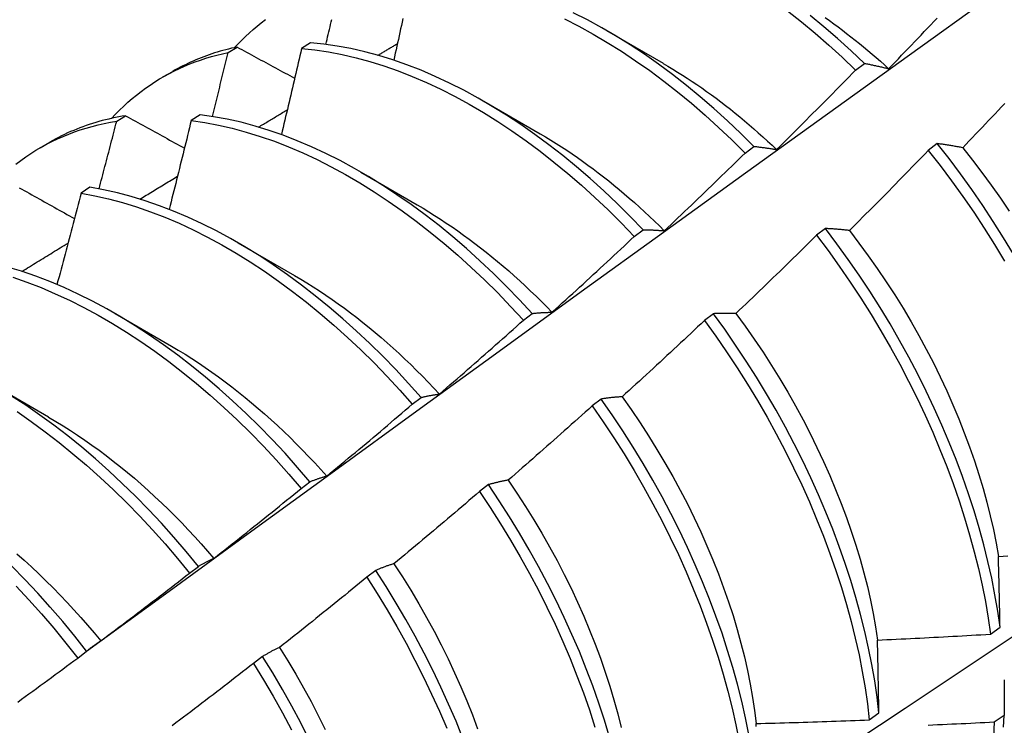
# Model space of a CAD drawing. Header units: inches. Extents: x 24 to 669, y 73 to 310.
# Tile 136 of 146: x 631.36 to 631.639, y 251.106 to 251.306. Entities that reach past the tile are written whole.
import ezdxf

# ---------------------------------------------------------------- set-up
doc = ezdxf.new("R2010")
doc.units = ezdxf.units.IN
doc.header["$MEASUREMENT"] = 0
doc.layers.add('Visible Edges(ANSI)', color=7, linetype='Continuous', lineweight=25)

msp = doc.modelspace()

# ---------------------------------------------------------------- linework, layer by layer
at = {"layer": 'Visible Edges(ANSI)'}
for p, q in [((631.52642, 251.30248), (631.54238, 251.29325)), ((631.44251, 251.29902), (631.44001, 251.29739)), ((631.41923, 251.29626), (631.42176, 251.29781)), ((631.5969, 251.29131), (631.5994, 251.29319)), ((631.40078, 251.28933), (631.40357, 251.29093)), ((631.49162, 251.28245), (631.50759, 251.27321)), ((631.38767, 251.2768), (631.3902, 251.27836)), ((631.41127, 251.27863), (631.40878, 251.27699)), ((631.36599, 251.26929), (631.36877, 251.27089)), ((631.5656, 251.26779), (631.5681, 251.26968)), ((631.62002, 251.27046), (631.61749, 251.26854)), ((631.45682, 251.26241), (631.47279, 251.25317)), ((631.38008, 251.25809), (631.37759, 251.25644)), ((631.53425, 251.24418), (631.53676, 251.24607)), ((631.58837, 251.24642), (631.58584, 251.24449)), ((631.42202, 251.24237), (631.43799, 251.23313)), ((631.38723, 251.22233), (631.40319, 251.21309)), ((631.50285, 251.22047), (631.50536, 251.22237)), ((631.55665, 251.2223), (631.55411, 251.22037)), ((631.35243, 251.20229), (631.36839, 251.19305)), ((631.47139, 251.19667), (631.47391, 251.19857)), ((631.52485, 251.19812), (631.52231, 251.19618)), ((631.43987, 251.17278), (631.44239, 251.1747)), ((631.49298, 251.17388), (631.49043, 251.17193)), ((631.40829, 251.14882), (631.41082, 251.15074)), ((631.46103, 251.14958), (631.45847, 251.14763)), ((631.63508, 251.13155), (631.63782, 251.13349)), ((631.37664, 251.12478), (631.37917, 251.12671)), ((631.429, 251.12522), (631.42643, 251.12327)), ((631.60077, 251.10727), (631.60352, 251.10921)), ((631.63899, 251.10849), (631.63619, 251.10658))]:
    msp.add_line(p, q, dxfattribs=at)
at = {"layer": 'Visible Edges(ANSI)', "flags": 128}
for points in [[(631.37914, 251.12668), (631.40256, 251.14375), (631.42595, 251.16079), (631.44931, 251.17779), (631.47264, 251.19475), (631.49595, 251.21167), (631.51924, 251.22854), (631.5425, 251.24538), (631.56574, 251.26217), (631.58896, 251.27892), (631.61216, 251.29562), (631.63533, 251.31227), (631.6585, 251.32887), (631.68164, 251.34543), (631.70477, 251.36193), (631.72789, 251.37838), (631.751, 251.39477), (631.77409, 251.41112), (631.79717, 251.4274), (631.82025, 251.44363)], [(631.5681, 251.26968), (631.56438, 251.27337), (631.5606, 251.27694), (631.55678, 251.2804), (631.55291, 251.28373), (631.54901, 251.28694), (631.54507, 251.29001), (631.5411, 251.29295), (631.53711, 251.29575), (631.5331, 251.2984), (631.52908, 251.30091), (631.52504, 251.30327), (631.521, 251.30548), (631.51696, 251.30753)], [(631.57762, 251.30804), (631.58155, 251.30495), (631.58545, 251.30173), (631.58931, 251.29838), (631.59313, 251.2949), (631.5969, 251.29131)], [(631.42102, 251.29765), (631.42204, 251.29874), (631.42309, 251.2998), (631.42416, 251.30084), (631.42524, 251.30184), (631.42635, 251.30282), (631.42748, 251.30377), (631.42863, 251.30468), (631.42979, 251.30557)], [(631.44691, 251.29856), (631.44708, 251.29927), (631.44725, 251.29998), (631.44741, 251.30069), (631.44758, 251.3014), (631.44775, 251.30211), (631.44791, 251.30282), (631.44808, 251.30353), (631.44824, 251.30423), (631.44841, 251.30494), (631.44857, 251.30565)], [(631.46873, 251.30587), (631.46852, 251.30489), (631.4683, 251.30391), (631.46808, 251.30293), (631.46787, 251.30195), (631.46765, 251.30097), (631.46743, 251.29998), (631.46722, 251.299), (631.467, 251.29802), (631.46678, 251.29704), (631.46656, 251.29606), (631.46634, 251.29507), (631.46612, 251.29409)], [(631.51448, 251.30578), (631.51852, 251.30372), (631.52256, 251.3015), (631.5266, 251.29913), (631.53062, 251.2966), (631.53463, 251.29394), (631.53862, 251.29113), (631.54258, 251.28818), (631.54652, 251.2851), (631.55042, 251.28188), (631.55428, 251.27854), (631.5581, 251.27507), (631.56188, 251.27149), (631.5656, 251.26779)], [(631.5994, 251.29319), (631.59563, 251.29677), (631.5918, 251.30024), (631.58794, 251.30358), (631.58404, 251.30679)], [(631.58828, 251.30618), (631.5895, 251.30531), (631.59073, 251.30443), (631.59194, 251.30353), (631.59316, 251.30262), (631.59437, 251.30169), (631.59558, 251.30075), (631.59678, 251.2998), (631.59798, 251.29883), (631.59918, 251.29785), (631.60037, 251.29685), (631.60156, 251.29584), (631.60274, 251.29482), (631.60392, 251.29378), (631.6051, 251.29273), (631.60627, 251.29167)], [(631.60627, 251.29167), (631.60719, 251.29262), (631.60811, 251.29357), (631.60903, 251.29452), (631.60994, 251.29548), (631.61086, 251.29643), (631.61178, 251.29739), (631.6127, 251.29835), (631.61361, 251.2993), (631.61453, 251.30026), (631.61544, 251.30122), (631.61635, 251.30218), (631.61727, 251.30314), (631.61818, 251.3041), (631.61909, 251.30506), (631.62, 251.30603)], [(631.53676, 251.24607), (631.53309, 251.24986), (631.52936, 251.25354), (631.52558, 251.25711), (631.52175, 251.26056), (631.51788, 251.26389), (631.51398, 251.26708), (631.51004, 251.27015), (631.50607, 251.27308), (631.50208, 251.27587), (631.49807, 251.27852), (631.49404, 251.28102), (631.49, 251.28337), (631.48596, 251.28557), (631.48192, 251.28761), (631.47788, 251.2895), (631.47386, 251.29122), (631.46984, 251.29278), (631.46585, 251.29418), (631.46187, 251.29541), (631.45793, 251.29648), (631.45401, 251.29737), (631.45013, 251.29809), (631.4463, 251.29864), (631.44251, 251.29902)], [(631.46164, 251.29548), (631.46187, 251.29562), (631.4621, 251.29576), (631.46233, 251.29589), (631.46256, 251.29603), (631.46279, 251.29617), (631.46302, 251.29631), (631.46325, 251.29644), (631.46348, 251.29658), (631.46372, 251.29672), (631.46395, 251.29686), (631.46418, 251.297), (631.46441, 251.29713), (631.46464, 251.29727), (631.46487, 251.29741), (631.4651, 251.29755), (631.46533, 251.29769), (631.46556, 251.29782), (631.46579, 251.29796), (631.46602, 251.2981), (631.46625, 251.29824), (631.46648, 251.29837), (631.46671, 251.29851), (631.46694, 251.29865), (631.46717, 251.29879)], [(631.38622, 251.27761), (631.38734, 251.2788), (631.38848, 251.27995), (631.38965, 251.28107), (631.39084, 251.28216), (631.39206, 251.28321), (631.3933, 251.28423), (631.39456, 251.28521), (631.39585, 251.28615), (631.39716, 251.28706), (631.39849, 251.28794), (631.39984, 251.28877), (631.40121, 251.28957), (631.40261, 251.29034), (631.40402, 251.29106), (631.40546, 251.29175), (631.40692, 251.2924), (631.40839, 251.29302), (631.40988, 251.2936), (631.4114, 251.29413), (631.41293, 251.29464), (631.41448, 251.2951), (631.41605, 251.29552), (631.41763, 251.29591), (631.41923, 251.29626)], [(631.42176, 251.29781), (631.42095, 251.29763), (631.42014, 251.29745), (631.41934, 251.29725), (631.41854, 251.29705), (631.41774, 251.29684), (631.41695, 251.29661), (631.41617, 251.29638), (631.41539, 251.29614), (631.41461, 251.29588), (631.41384, 251.29562), (631.41308, 251.29535), (631.41231, 251.29507), (631.41156, 251.29477), (631.41081, 251.29447), (631.41006, 251.29416), (631.40932, 251.29384), (631.40858, 251.29351), (631.40785, 251.29317), (631.40712, 251.29282), (631.4064, 251.29246), (631.40568, 251.29209), (631.40497, 251.29172), (631.40427, 251.29133), (631.40357, 251.29093)], [(631.41477, 251.27814), (631.41496, 251.2789), (631.41515, 251.27965), (631.41534, 251.28041), (631.41553, 251.28116), (631.41572, 251.28192), (631.4159, 251.28267), (631.41609, 251.28343), (631.41628, 251.28418), (631.41646, 251.28494), (631.41665, 251.28569), (631.41684, 251.28645), (631.41702, 251.2872), (631.41721, 251.28796), (631.41739, 251.28871), (631.41758, 251.28947), (631.41776, 251.29022), (631.41795, 251.29098), (631.41813, 251.29173), (631.41832, 251.29249), (631.4185, 251.29324), (631.41868, 251.29399), (631.41887, 251.29475), (631.41905, 251.2955), (631.41923, 251.29626)], [(631.42176, 251.29781), (631.42243, 251.29744), (631.42311, 251.29707), (631.42378, 251.29671), (631.42446, 251.29634), (631.42514, 251.29597), (631.42581, 251.29561), (631.42649, 251.29524), (631.42717, 251.29487), (631.42785, 251.2945), (631.42853, 251.29414), (631.4292, 251.29377), (631.42988, 251.2934), (631.43056, 251.29303), (631.43124, 251.29267), (631.43193, 251.2923), (631.43261, 251.29193), (631.43329, 251.29156), (631.43397, 251.29119), (631.43465, 251.29083), (631.43534, 251.29046), (631.43602, 251.29009), (631.4367, 251.28972), (631.43739, 251.28935), (631.43807, 251.28898)], [(631.44001, 251.29739), (631.43978, 251.29638), (631.43954, 251.29536), (631.43931, 251.29435), (631.43908, 251.29333), (631.43884, 251.29232), (631.43861, 251.2913), (631.43837, 251.29029), (631.43814, 251.28927), (631.4379, 251.28826), (631.43767, 251.28724), (631.43743, 251.28623), (631.43719, 251.28521), (631.43695, 251.28419), (631.43672, 251.28318), (631.43648, 251.28216), (631.43624, 251.28115), (631.436, 251.28013), (631.43576, 251.27911), (631.43552, 251.2781), (631.43528, 251.27708), (631.43504, 251.27606), (631.4348, 251.27505), (631.43456, 251.27403), (631.43431, 251.27301)], [(631.44001, 251.29739), (631.4438, 251.297), (631.44764, 251.29644), (631.45152, 251.29571), (631.45544, 251.2948), (631.45939, 251.29372), (631.46336, 251.29248), (631.46736, 251.29107), (631.47138, 251.2895), (631.4754, 251.28776), (631.47944, 251.28586), (631.48348, 251.2838), (631.48752, 251.28159), (631.49156, 251.27923), (631.49558, 251.27672), (631.49959, 251.27406), (631.50358, 251.27126), (631.50755, 251.26832), (631.51149, 251.26524), (631.51539, 251.26204), (631.51926, 251.2587), (631.52308, 251.25524), (631.52686, 251.25167), (631.53058, 251.24798), (631.53425, 251.24418)], [(631.54239, 251.29319), (631.54377, 251.29239), (631.54514, 251.29156), (631.54652, 251.29072), (631.54789, 251.28986), (631.54926, 251.28898), (631.55062, 251.28808), (631.55199, 251.28716), (631.55335, 251.28622), (631.5547, 251.28526), (631.55606, 251.28429), (631.55741, 251.28329), (631.55876, 251.28228), (631.5601, 251.28125), (631.56144, 251.2802), (631.56277, 251.27913), (631.5641, 251.27805), (631.56542, 251.27695), (631.56674, 251.27582), (631.56805, 251.27469), (631.56936, 251.27353), (631.57066, 251.27236), (631.57195, 251.27118), (631.57324, 251.26998), (631.57452, 251.26876)], [(631.5994, 251.29319), (631.59968, 251.29314), (631.59996, 251.29309), (631.60024, 251.29303), (631.60052, 251.29298), (631.6008, 251.29292), (631.60108, 251.29286), (631.60136, 251.29281), (631.60165, 251.29275), (631.60193, 251.29269), (631.60221, 251.29263), (631.6025, 251.29256), (631.60278, 251.2925), (631.60307, 251.29244), (631.60336, 251.29237), (631.60365, 251.29231), (631.60393, 251.29224), (631.60422, 251.29217), (631.60451, 251.2921), (631.6048, 251.29203), (631.60509, 251.29196), (631.60539, 251.29189), (631.60568, 251.29181), (631.60597, 251.29174), (631.60627, 251.29167)], [(631.57452, 251.26876), (631.57547, 251.26969), (631.57641, 251.27062), (631.57735, 251.27155), (631.57828, 251.27248), (631.57922, 251.27342), (631.58016, 251.27435), (631.5811, 251.27529), (631.58203, 251.27622), (631.58297, 251.27716), (631.5839, 251.2781), (631.58484, 251.27904), (631.58577, 251.27998), (631.5867, 251.28092), (631.58763, 251.28186), (631.58856, 251.2828), (631.58949, 251.28374), (631.59042, 251.28469), (631.59135, 251.28563), (631.59227, 251.28658), (631.5932, 251.28752), (631.59413, 251.28847), (631.59505, 251.28942), (631.59597, 251.29036), (631.5969, 251.29131)], [(631.42785, 251.27515), (631.42819, 251.27535), (631.42853, 251.27555), (631.42887, 251.27576), (631.42921, 251.27596), (631.42955, 251.27617), (631.42989, 251.27637), (631.43022, 251.27658), (631.43056, 251.27678), (631.4309, 251.27699), (631.43124, 251.27719), (631.43158, 251.2774), (631.43192, 251.2776), (631.43226, 251.27781), (631.4326, 251.27801), (631.43293, 251.27821), (631.43327, 251.27842), (631.43361, 251.27862), (631.43395, 251.27883), (631.43429, 251.27903), (631.43463, 251.27924), (631.43497, 251.27944), (631.43531, 251.27965), (631.43564, 251.27985), (631.43598, 251.28005)], [(631.63913, 251.28181), (631.63822, 251.28084), (631.63731, 251.27988), (631.63639, 251.27891), (631.63548, 251.27795), (631.63457, 251.27698), (631.63366, 251.27602), (631.63274, 251.27505), (631.63183, 251.27409), (631.63091, 251.27313), (631.62999, 251.27217), (631.62908, 251.27121), (631.62816, 251.27025), (631.62724, 251.2693)], [(631.35913, 251.26468), (631.36051, 251.26572), (631.36192, 251.26672), (631.36335, 251.26768), (631.36481, 251.2686), (631.3663, 251.26947), (631.36781, 251.2703), (631.36934, 251.27108), (631.3709, 251.27182), (631.37248, 251.27252), (631.37408, 251.27317), (631.37571, 251.27378), (631.37736, 251.27435), (631.37902, 251.27487), (631.38072, 251.27534), (631.38243, 251.27578), (631.38416, 251.27616), (631.38591, 251.2765), (631.38767, 251.2768)], [(631.3902, 251.27836), (631.38923, 251.2782), (631.38828, 251.27803), (631.38732, 251.27784), (631.38638, 251.27764), (631.38544, 251.27743), (631.3845, 251.27721), (631.38357, 251.27697), (631.38265, 251.27671), (631.38173, 251.27645), (631.38082, 251.27617), (631.37992, 251.27588), (631.37902, 251.27557), (631.37813, 251.27525), (631.37724, 251.27492), (631.37637, 251.27458), (631.37549, 251.27422), (631.37463, 251.27385), (631.37377, 251.27347), (631.37292, 251.27307), (631.37207, 251.27266), (631.37124, 251.27224), (631.37041, 251.2718), (631.36958, 251.27135), (631.36877, 251.27089)], [(631.38268, 251.25763), (631.38289, 251.25843), (631.3831, 251.25923), (631.38331, 251.26003), (631.38352, 251.26083), (631.38373, 251.26163), (631.38394, 251.26243), (631.38415, 251.26323), (631.38436, 251.26402), (631.38457, 251.26482), (631.38478, 251.26562), (631.38499, 251.26642), (631.3852, 251.26722), (631.38541, 251.26802), (631.38561, 251.26882), (631.38582, 251.26961), (631.38603, 251.27041), (631.38624, 251.27121), (631.38644, 251.27201), (631.38665, 251.27281), (631.38685, 251.27361), (631.38706, 251.2744), (631.38727, 251.2752), (631.38747, 251.276), (631.38767, 251.2768)], [(631.3902, 251.27836), (631.39089, 251.27798), (631.39158, 251.2776), (631.39227, 251.27722), (631.39296, 251.27683), (631.39365, 251.27645), (631.39434, 251.27607), (631.39503, 251.27569), (631.39572, 251.27531), (631.39642, 251.27493), (631.39711, 251.27454), (631.3978, 251.27416), (631.3985, 251.27378), (631.39919, 251.2734), (631.39989, 251.27301), (631.40058, 251.27263), (631.40128, 251.27225), (631.40198, 251.27187), (631.40267, 251.27148), (631.40337, 251.2711), (631.40407, 251.27072), (631.40477, 251.27033), (631.40547, 251.26995), (631.40617, 251.26957), (631.40687, 251.26918)], [(631.40878, 251.27699), (631.40852, 251.27594), (631.40827, 251.2749), (631.40801, 251.27385), (631.40775, 251.2728), (631.4075, 251.27176), (631.40724, 251.27071), (631.40698, 251.26966), (631.40672, 251.26861), (631.40647, 251.26756), (631.40621, 251.26652), (631.40595, 251.26547), (631.40569, 251.26442), (631.40543, 251.26337), (631.40517, 251.26232), (631.4049, 251.26127), (631.40464, 251.26023), (631.40438, 251.25918), (631.40412, 251.25813), (631.40385, 251.25708), (631.40359, 251.25603), (631.40332, 251.25498), (631.40306, 251.25393), (631.40279, 251.25289), (631.40253, 251.25184)], [(631.40878, 251.27699), (631.41261, 251.27644), (631.41649, 251.27571), (631.42041, 251.27482), (631.42435, 251.27375), (631.42833, 251.27252), (631.43232, 251.27112), (631.43634, 251.26955), (631.44037, 251.26783), (631.4444, 251.26594), (631.44845, 251.26389), (631.45249, 251.26169), (631.45652, 251.25934), (631.46055, 251.25683), (631.46456, 251.25418), (631.46855, 251.25139), (631.47252, 251.24846), (631.47646, 251.24539), (631.48036, 251.24219), (631.48423, 251.23886), (631.48806, 251.23541), (631.49183, 251.23184), (631.49556, 251.22816), (631.49923, 251.22437), (631.50285, 251.22047)], [(631.50536, 251.22237), (631.50174, 251.22626), (631.49807, 251.23004), (631.49434, 251.23372), (631.49055, 251.23728), (631.48672, 251.24072), (631.48285, 251.24404), (631.47895, 251.24723), (631.475, 251.25029), (631.47103, 251.25321), (631.46704, 251.25599), (631.46303, 251.25863), (631.459, 251.26112), (631.45497, 251.26346), (631.45093, 251.26565), (631.44688, 251.26769), (631.44285, 251.26956), (631.43882, 251.27128), (631.43481, 251.27283), (631.43081, 251.27422), (631.42684, 251.27544), (631.42289, 251.2765), (631.41898, 251.27738), (631.41511, 251.27809), (631.41127, 251.27863)], [(631.50758, 251.27325), (631.50909, 251.27236), (631.5106, 251.27145), (631.51211, 251.27051), (631.51362, 251.26955), (631.51512, 251.26856), (631.51662, 251.26756), (631.51812, 251.26653), (631.51961, 251.26547), (631.5211, 251.2644), (631.52258, 251.2633), (631.52406, 251.26218), (631.52554, 251.26104), (631.52701, 251.25988), (631.52847, 251.25869), (631.52993, 251.25749), (631.53138, 251.25626), (631.53283, 251.25502), (631.53427, 251.25375), (631.5357, 251.25247), (631.53713, 251.25117), (631.53854, 251.24984), (631.53995, 251.2485), (631.54135, 251.24714), (631.54274, 251.24577)], [(631.5681, 251.26968), (631.56836, 251.26965), (631.56862, 251.26962), (631.56889, 251.2696), (631.56915, 251.26957), (631.56941, 251.26954), (631.56967, 251.2695), (631.56994, 251.26947), (631.5702, 251.26944), (631.57047, 251.2694), (631.57073, 251.26937), (631.571, 251.26933), (631.57127, 251.26929), (631.57154, 251.26925), (631.5718, 251.26921), (631.57207, 251.26917), (631.57234, 251.26913), (631.57261, 251.26909), (631.57288, 251.26904), (631.57316, 251.269), (631.57343, 251.26895), (631.5737, 251.26891), (631.57398, 251.26886), (631.57425, 251.26881), (631.57452, 251.26876)], [(631.61749, 251.26854), (631.61657, 251.26758), (631.61565, 251.26663), (631.61473, 251.26567), (631.6138, 251.26472), (631.61288, 251.26377), (631.61195, 251.26282), (631.61102, 251.26187), (631.6101, 251.26092), (631.60917, 251.25997), (631.60824, 251.25902), (631.60731, 251.25808), (631.60638, 251.25713), (631.60545, 251.25619), (631.60451, 251.25524), (631.60358, 251.2543), (631.60265, 251.25336), (631.60171, 251.25241), (631.60078, 251.25147), (631.59984, 251.25053), (631.5989, 251.24959), (631.59797, 251.24866), (631.59703, 251.24772), (631.59609, 251.24678), (631.59515, 251.24585)], [(631.61749, 251.26854), (631.62083, 251.26427), (631.62409, 251.25993), (631.62726, 251.25551), (631.63035, 251.25102), (631.63335, 251.24647), (631.63625, 251.24186), (631.63905, 251.2372)], [(631.62724, 251.2693), (631.62693, 251.26935), (631.62662, 251.26941), (631.62631, 251.26947), (631.62601, 251.26953), (631.6257, 251.26958), (631.62539, 251.26964), (631.62509, 251.26969), (631.62479, 251.26974), (631.62448, 251.26979), (631.62418, 251.26984), (631.62388, 251.26989), (631.62358, 251.26994), (631.62328, 251.26999), (631.62298, 251.27004), (631.62268, 251.27008), (631.62238, 251.27013), (631.62208, 251.27017), (631.62179, 251.27022), (631.62149, 251.27026), (631.6212, 251.2703), (631.6209, 251.27034), (631.62061, 251.27038), (631.62032, 251.27042), (631.62002, 251.27046)], [(631.64163, 251.23916), (631.63882, 251.24381), (631.63591, 251.24842), (631.6329, 251.25296), (631.62981, 251.25745), (631.62663, 251.26186), (631.62337, 251.2662), (631.62002, 251.27046)], [(631.62724, 251.2693), (631.63, 251.26582), (631.6327, 251.26228), (631.63533, 251.25868), (631.6379, 251.25503), (631.64039, 251.25132)], [(631.54274, 251.24577), (631.54371, 251.24667), (631.54467, 251.24758), (631.54563, 251.24849), (631.54658, 251.2494), (631.54754, 251.25031), (631.5485, 251.25123), (631.54946, 251.25214), (631.55041, 251.25305), (631.55137, 251.25397), (631.55232, 251.25488), (631.55327, 251.2558), (631.55423, 251.25672), (631.55518, 251.25764), (631.55613, 251.25855), (631.55708, 251.25947), (631.55803, 251.2604), (631.55898, 251.26132), (631.55993, 251.26224), (631.56087, 251.26316), (631.56182, 251.26409), (631.56277, 251.26501), (631.56371, 251.26594), (631.56465, 251.26687), (631.5656, 251.26779)], [(631.39425, 251.25474), (631.39469, 251.25501), (631.39514, 251.25528), (631.39558, 251.25555), (631.39602, 251.25582), (631.39647, 251.25609), (631.39691, 251.25636), (631.39735, 251.25663), (631.3978, 251.2569), (631.39824, 251.25718), (631.39868, 251.25745), (631.39913, 251.25772), (631.39957, 251.25799), (631.40001, 251.25826), (631.40046, 251.25853), (631.4009, 251.2588), (631.40134, 251.25907), (631.40179, 251.25933), (631.40223, 251.2596), (631.40267, 251.25987), (631.40312, 251.26014), (631.40356, 251.26041), (631.404, 251.26068), (631.40445, 251.26095), (631.40489, 251.26122)], [(631.3601, 251.25797), (631.36081, 251.25757), (631.36151, 251.25718), (631.36222, 251.25678), (631.36292, 251.25639), (631.36363, 251.25599), (631.36434, 251.25559), (631.36504, 251.2552), (631.36575, 251.2548), (631.36646, 251.2544), (631.36717, 251.25401), (631.36788, 251.25361), (631.36859, 251.25321), (631.3693, 251.25281), (631.37001, 251.25242), (631.37072, 251.25202), (631.37143, 251.25162), (631.37215, 251.25122), (631.37286, 251.25083), (631.37357, 251.25043), (631.37429, 251.25003), (631.375, 251.24963), (631.37572, 251.24923)], [(631.47391, 251.19857), (631.47035, 251.20256), (631.46673, 251.20645), (631.46305, 251.21023), (631.45931, 251.2139), (631.45553, 251.21745), (631.4517, 251.22088), (631.44782, 251.22419), (631.44391, 251.22738), (631.43997, 251.23042), (631.436, 251.23334), (631.43201, 251.23611), (631.42799, 251.23874), (631.42396, 251.24123), (631.41993, 251.24356), (631.41589, 251.24574), (631.41185, 251.24777), (631.40781, 251.24963), (631.40378, 251.25134), (631.39977, 251.25288), (631.39578, 251.25426), (631.3918, 251.25547), (631.38786, 251.25651), (631.38395, 251.25739), (631.38008, 251.25809)], [(631.49989, 251.03761), (631.52219, 251.05215), (631.54444, 251.06672), (631.56666, 251.08133), (631.58884, 251.09596), (631.61098, 251.11062), (631.63308, 251.12532), (631.65513, 251.14004), (631.67715, 251.15479), (631.69913, 251.16956), (631.72107, 251.18436), (631.74296, 251.19918), (631.76482, 251.21403), (631.78663, 251.2289), (631.80841, 251.24379), (631.83015, 251.2587)], [(631.37759, 251.25644), (631.37731, 251.25536), (631.37703, 251.25428), (631.37675, 251.25321), (631.37647, 251.25213), (631.37619, 251.25105), (631.37591, 251.24997), (631.37563, 251.24889), (631.37534, 251.24782), (631.37506, 251.24674), (631.37478, 251.24566), (631.3745, 251.24458), (631.37421, 251.2435), (631.37393, 251.24243), (631.37364, 251.24135), (631.37336, 251.24027), (631.37307, 251.23919), (631.37278, 251.23811), (631.3725, 251.23703), (631.37221, 251.23596), (631.37192, 251.23488), (631.37163, 251.2338), (631.37134, 251.23272), (631.37105, 251.23164), (631.37076, 251.23056)], [(631.37759, 251.25644), (631.38146, 251.25572), (631.38537, 251.25484), (631.38932, 251.25378), (631.39329, 251.25256), (631.39729, 251.25117), (631.4013, 251.24961), (631.40533, 251.24789), (631.40937, 251.24602), (631.41341, 251.24398), (631.41745, 251.24179), (631.42148, 251.23944), (631.42551, 251.23695), (631.42952, 251.23431), (631.43352, 251.23152), (631.43748, 251.2286), (631.44143, 251.22554), (631.44533, 251.22235), (631.4492, 251.21903), (631.45303, 251.21558), (631.45681, 251.21202), (631.46054, 251.20834), (631.46422, 251.20455), (631.46784, 251.20066), (631.47139, 251.19667)], [(631.47278, 251.25311), (631.47442, 251.25214), (631.47607, 251.25115), (631.47771, 251.25012), (631.47936, 251.24907), (631.48099, 251.24798), (631.48263, 251.24688), (631.48426, 251.24574), (631.48588, 251.24458), (631.4875, 251.24339), (631.48912, 251.24218), (631.49073, 251.24094), (631.49233, 251.23968), (631.49393, 251.23839), (631.49552, 251.23708), (631.4971, 251.23575), (631.49867, 251.23439), (631.50024, 251.233), (631.50179, 251.2316), (631.50334, 251.23017), (631.50488, 251.22872), (631.50641, 251.22724), (631.50792, 251.22575), (631.50943, 251.22423), (631.51092, 251.22269)], [(631.53676, 251.24607), (631.537, 251.24607), (631.53724, 251.24607), (631.53749, 251.24606), (631.53773, 251.24606), (631.53798, 251.24605), (631.53822, 251.24605), (631.53847, 251.24604), (631.53871, 251.24603), (631.53896, 251.24602), (631.53921, 251.24601), (631.53946, 251.246), (631.53971, 251.24599), (631.53996, 251.24598), (631.54021, 251.24596), (631.54046, 251.24595), (631.54071, 251.24593), (631.54096, 251.24592), (631.54121, 251.2459), (631.54147, 251.24588), (631.54172, 251.24586), (631.54198, 251.24584), (631.54223, 251.24581), (631.54249, 251.24579), (631.54274, 251.24577)], [(631.59515, 251.24585), (631.59486, 251.24588), (631.59457, 251.24591), (631.59428, 251.24595), (631.59399, 251.24598), (631.5937, 251.24601), (631.59342, 251.24604), (631.59313, 251.24607), (631.59284, 251.2461), (631.59256, 251.24612), (631.59228, 251.24615), (631.59199, 251.24617), (631.59171, 251.2462), (631.59143, 251.24622), (631.59115, 251.24624), (631.59087, 251.24627), (631.59059, 251.24629), (631.59031, 251.24631), (631.59003, 251.24632), (631.58975, 251.24634), (631.58947, 251.24636), (631.5892, 251.24637), (631.58892, 251.24639), (631.58865, 251.2464), (631.58837, 251.24642)], [(631.63782, 251.13349), (631.63716, 251.13806), (631.63637, 251.14269), (631.63545, 251.14737), (631.63439, 251.15209), (631.63321, 251.15684), (631.63189, 251.16163), (631.63045, 251.16645), (631.62888, 251.17129), (631.62719, 251.17614), (631.62537, 251.18099), (631.62343, 251.18585), (631.62137, 251.1907), (631.6192, 251.19555), (631.61691, 251.20038), (631.61451, 251.20518), (631.612, 251.20995), (631.60938, 251.2147), (631.60667, 251.21939), (631.60385, 251.22405), (631.60093, 251.22865), (631.59792, 251.23319), (631.59483, 251.23767), (631.59164, 251.24208), (631.58837, 251.24642)], [(631.59515, 251.24585), (631.59785, 251.24231), (631.60049, 251.23871), (631.60306, 251.23506), (631.60556, 251.23136), (631.60799, 251.22761), (631.61034, 251.22383), (631.61262, 251.22), (631.61481, 251.21614), (631.61691, 251.21225), (631.61894, 251.20834), (631.62087, 251.20441), (631.62271, 251.20046), (631.62446, 251.1965), (631.62612, 251.19254), (631.62769, 251.18857), (631.62916, 251.18461), (631.63054, 251.18065), (631.63182, 251.17671), (631.63299, 251.17278), (631.63407, 251.16888), (631.63505, 251.165), (631.63593, 251.16115), (631.6367, 251.15734), (631.63736, 251.15357)], [(631.51092, 251.22269), (631.5119, 251.22358), (631.51288, 251.22446), (631.51386, 251.22535), (631.51484, 251.22624), (631.51582, 251.22712), (631.5168, 251.22801), (631.51777, 251.2289), (631.51875, 251.2298), (631.51972, 251.23069), (631.5207, 251.23158), (631.52167, 251.23247), (631.52264, 251.23337), (631.52361, 251.23427), (631.52458, 251.23516), (631.52555, 251.23606), (631.52652, 251.23696), (631.52749, 251.23786), (631.52846, 251.23876), (631.52943, 251.23966), (631.53039, 251.24056), (631.53136, 251.24146), (631.53232, 251.24237), (631.53329, 251.24327), (631.53425, 251.24418)], [(631.58584, 251.24449), (631.58489, 251.24356), (631.58395, 251.24262), (631.58301, 251.24169), (631.58206, 251.24076), (631.58112, 251.23983), (631.58017, 251.2389), (631.57922, 251.23798), (631.57827, 251.23705), (631.57733, 251.23612), (631.57638, 251.2352), (631.57543, 251.23427), (631.57447, 251.23335), (631.57352, 251.23243), (631.57257, 251.23151), (631.57162, 251.23058), (631.57066, 251.22966), (631.56971, 251.22875), (631.56875, 251.22783), (631.5678, 251.22691), (631.56684, 251.22599), (631.56588, 251.22508), (631.56492, 251.22416), (631.56396, 251.22325), (631.563, 251.22234)], [(631.58584, 251.24449), (631.5891, 251.24015), (631.59228, 251.23573), (631.59537, 251.23125), (631.59837, 251.2267), (631.60128, 251.2221), (631.60409, 251.21744), (631.6068, 251.21274), (631.60941, 251.20799), (631.61191, 251.20322), (631.6143, 251.19841), (631.61658, 251.19358), (631.61875, 251.18874), (631.6208, 251.18388), (631.62273, 251.17902), (631.62453, 251.17417), (631.62622, 251.16932), (631.62778, 251.16448), (631.62921, 251.15967), (631.63052, 251.15488), (631.63169, 251.15013), (631.63274, 251.14541), (631.63365, 251.14074), (631.63443, 251.13611), (631.63508, 251.13155)], [(631.36082, 251.23427), (631.36137, 251.2346), (631.36191, 251.23494), (631.36246, 251.23527), (631.363, 251.23561), (631.36354, 251.23594), (631.36409, 251.23628), (631.36463, 251.23661), (631.36518, 251.23695), (631.36572, 251.23728), (631.36627, 251.23762), (631.36681, 251.23795), (631.36736, 251.23829), (631.3679, 251.23862), (631.36845, 251.23896), (631.36899, 251.23929), (631.36954, 251.23962), (631.37008, 251.23996), (631.37062, 251.24029), (631.37117, 251.24063), (631.37171, 251.24096), (631.37226, 251.24129), (631.3728, 251.24163), (631.37335, 251.24196), (631.37389, 251.2423)], [(631.44239, 251.1747), (631.4389, 251.17877), (631.43534, 251.18276), (631.43171, 251.18663), (631.42803, 251.19041), (631.42429, 251.19407), (631.4205, 251.19762), (631.41667, 251.20104), (631.41279, 251.20435), (631.40888, 251.20752), (631.40494, 251.21056), (631.40096, 251.21347), (631.39697, 251.21623), (631.39295, 251.21885), (631.38893, 251.22133), (631.38489, 251.22365), (631.38085, 251.22583), (631.37681, 251.22784), (631.37277, 251.2297), (631.36875, 251.2314), (631.36473, 251.23293), (631.36074, 251.2343), (631.35677, 251.2355)], [(631.35826, 251.2326), (631.36225, 251.23122), (631.36626, 251.22967), (631.37029, 251.22796), (631.37433, 251.22609), (631.37837, 251.22406), (631.38241, 251.22188), (631.38645, 251.21955), (631.39047, 251.21706), (631.39449, 251.21443), (631.39848, 251.21165), (631.40245, 251.20874), (631.40639, 251.20568), (631.4103, 251.2025), (631.41418, 251.19919), (631.41801, 251.19575), (631.42179, 251.1922), (631.42553, 251.18852), (631.4292, 251.18474), (631.43282, 251.18086), (631.43638, 251.17687), (631.43987, 251.17278)], [(631.438, 251.23313), (631.43978, 251.23209), (631.44156, 251.23101), (631.44334, 251.22989), (631.44511, 251.22875), (631.44689, 251.22757), (631.44865, 251.22636), (631.45041, 251.22512), (631.45217, 251.22384), (631.45392, 251.22254), (631.45566, 251.2212), (631.45739, 251.21983), (631.45912, 251.21843), (631.46084, 251.21701), (631.46255, 251.21555), (631.46425, 251.21407), (631.46594, 251.21255), (631.46762, 251.21101), (631.46929, 251.20945), (631.47095, 251.20786), (631.4726, 251.20624), (631.47423, 251.2046), (631.47585, 251.20294), (631.47746, 251.20125), (631.47906, 251.19953)], [(631.50536, 251.22237), (631.50559, 251.22239), (631.50581, 251.22242), (631.50604, 251.22244), (631.50626, 251.22246), (631.50649, 251.22248), (631.50672, 251.2225), (631.50695, 251.22252), (631.50718, 251.22254), (631.50741, 251.22256), (631.50764, 251.22257), (631.50787, 251.22259), (631.5081, 251.2226), (631.50833, 251.22262), (631.50856, 251.22263), (631.5088, 251.22264), (631.50903, 251.22265), (631.50926, 251.22266), (631.5095, 251.22267), (631.50974, 251.22267), (631.50997, 251.22268), (631.51021, 251.22268), (631.51045, 251.22269), (631.51068, 251.22269), (631.51092, 251.22269)], [(631.563, 251.22234), (631.56273, 251.22235), (631.56246, 251.22235), (631.56219, 251.22236), (631.56192, 251.22237), (631.56165, 251.22237), (631.56138, 251.22238), (631.56111, 251.22238), (631.56084, 251.22239), (631.56057, 251.22239), (631.56031, 251.22239), (631.56004, 251.22239), (631.55978, 251.22239), (631.55951, 251.22239), (631.55925, 251.22238), (631.55898, 251.22238), (631.55872, 251.22237), (631.55846, 251.22237), (631.5582, 251.22236), (631.55794, 251.22235), (631.55768, 251.22235), (631.55742, 251.22234), (631.55716, 251.22232), (631.55691, 251.22231), (631.55665, 251.2223)], [(631.60352, 251.10921), (631.60298, 251.11372), (631.60232, 251.1183), (631.60152, 251.12293), (631.60059, 251.12761), (631.59953, 251.13233), (631.59833, 251.13709), (631.59701, 251.14188), (631.59556, 251.1467), (631.59398, 251.15153), (631.59228, 251.15638), (631.59046, 251.16124), (631.58851, 251.1661), (631.58645, 251.17095), (631.58427, 251.1758), (631.58197, 251.18062), (631.57956, 251.18542), (631.57705, 251.1902), (631.57443, 251.19494), (631.5717, 251.19963), (631.56888, 251.20428), (631.56596, 251.20888), (631.56294, 251.21342), (631.55984, 251.2179), (631.55665, 251.2223)], [(631.563, 251.22234), (631.56564, 251.21874), (631.5682, 251.21509), (631.5707, 251.21139), (631.57312, 251.20765), (631.57546, 251.20386), (631.57773, 251.20003), (631.57991, 251.19616), (631.58202, 251.19227), (631.58404, 251.18836), (631.58598, 251.18442), (631.58783, 251.18047), (631.58959, 251.17651), (631.59126, 251.17255), (631.59284, 251.16858), (631.59432, 251.16462), (631.5957, 251.16067), (631.59699, 251.15672), (631.59818, 251.1528), (631.59926, 251.1489), (631.60024, 251.14502), (631.60112, 251.14118), (631.60189, 251.13737), (631.60255, 251.1336), (631.60311, 251.12988)], [(631.47906, 251.19953), (631.48006, 251.2004), (631.48106, 251.20126), (631.48205, 251.20212), (631.48305, 251.20299), (631.48405, 251.20385), (631.48504, 251.20472), (631.48604, 251.20559), (631.48703, 251.20645), (631.48803, 251.20732), (631.48902, 251.20819), (631.49001, 251.20906), (631.49101, 251.20994), (631.492, 251.21081), (631.49299, 251.21168), (631.49398, 251.21256), (631.49496, 251.21343), (631.49595, 251.21431), (631.49694, 251.21518), (631.49793, 251.21606), (631.49891, 251.21694), (631.4999, 251.21782), (631.50088, 251.2187), (631.50186, 251.21958), (631.50285, 251.22047)], [(631.55411, 251.22037), (631.55315, 251.21946), (631.55218, 251.21855), (631.55122, 251.21764), (631.55025, 251.21673), (631.54929, 251.21583), (631.54832, 251.21492), (631.54735, 251.21402), (631.54638, 251.21311), (631.54542, 251.21221), (631.54445, 251.21131), (631.54348, 251.21041), (631.5425, 251.20951), (631.54153, 251.20861), (631.54056, 251.20771), (631.53959, 251.20681), (631.53861, 251.20591), (631.53764, 251.20502), (631.53666, 251.20412), (631.53569, 251.20323), (631.53471, 251.20233), (631.53373, 251.20144), (631.53275, 251.20055), (631.53177, 251.19966), (631.53079, 251.19877)], [(631.55411, 251.22037), (631.55729, 251.21596), (631.56039, 251.21148), (631.5634, 251.20693), (631.56631, 251.20233), (631.56913, 251.19768), (631.57184, 251.19298), (631.57446, 251.18824), (631.57697, 251.18346), (631.57936, 251.17866), (631.58165, 251.17383), (631.58382, 251.16899), (631.58588, 251.16413), (631.58782, 251.15927), (631.58963, 251.15442), (631.59132, 251.14957), (631.59289, 251.14473), (631.59433, 251.13992), (631.59565, 251.13513), (631.59683, 251.13037), (631.59788, 251.12565), (631.5988, 251.12097), (631.59959, 251.11635), (631.60025, 251.11178), (631.60077, 251.10727)], [(631.40318, 251.21311), (631.4051, 251.21197), (631.40702, 251.2108), (631.40893, 251.20959), (631.41084, 251.20834), (631.41274, 251.20705), (631.41464, 251.20573), (631.41654, 251.20437), (631.41842, 251.20297), (631.4203, 251.20154), (631.42217, 251.20008), (631.42404, 251.19858), (631.42589, 251.19705), (631.42773, 251.19549), (631.42956, 251.19389), (631.43138, 251.19226), (631.43319, 251.1906), (631.43499, 251.18892), (631.43677, 251.1872), (631.43854, 251.18545), (631.44029, 251.18368), (631.44203, 251.18187), (631.44375, 251.18004), (631.44545, 251.17819), (631.44714, 251.1763)], [(631.41082, 251.15074), (631.40739, 251.1549), (631.40389, 251.15897), (631.40033, 251.16295), (631.3967, 251.16682), (631.39301, 251.17059), (631.38927, 251.17424), (631.38548, 251.17778), (631.38164, 251.1812), (631.37776, 251.1845), (631.37385, 251.18767), (631.3699, 251.1907), (631.36593, 251.1936), (631.36193, 251.19635), (631.35792, 251.19897)], [(631.47391, 251.19857), (631.47411, 251.19863), (631.47432, 251.19868), (631.47453, 251.19873), (631.47474, 251.19878), (631.47495, 251.19882), (631.47516, 251.19887), (631.47537, 251.19892), (631.47559, 251.19896), (631.4758, 251.19901), (631.47601, 251.19905), (631.47622, 251.19909), (631.47644, 251.19913), (631.47665, 251.19917), (631.47687, 251.19921), (631.47709, 251.19925), (631.4773, 251.19928), (631.47752, 251.19932), (631.47774, 251.19935), (631.47796, 251.19939), (631.47817, 251.19942), (631.47839, 251.19945), (631.47861, 251.19948), (631.47883, 251.19951), (631.47906, 251.19953)], [(631.53079, 251.19877), (631.53054, 251.19875), (631.53028, 251.19874), (631.53003, 251.19872), (631.52978, 251.1987), (631.52952, 251.19868), (631.52927, 251.19866), (631.52902, 251.19864), (631.52877, 251.19862), (631.52852, 251.19859), (631.52827, 251.19857), (631.52802, 251.19854), (631.52777, 251.19852), (631.52753, 251.19849), (631.52728, 251.19846), (631.52704, 251.19843), (631.52679, 251.1984), (631.52655, 251.19837), (631.5263, 251.19833), (631.52606, 251.1983), (631.52582, 251.19827), (631.52558, 251.19823), (631.52533, 251.1982), (631.52509, 251.19816), (631.52485, 251.19812)], [(631.53079, 251.19877), (631.53337, 251.19512), (631.53587, 251.19142), (631.5383, 251.18767), (631.54065, 251.18388), (631.54293, 251.18006), (631.54512, 251.1762), (631.54724, 251.17231), (631.54927, 251.1684), (631.55121, 251.16447), (631.55307, 251.16052), (631.55483, 251.15656), (631.5565, 251.1526), (631.55807, 251.14864), (631.55954, 251.14468), (631.56092, 251.14072), (631.5622, 251.13678), (631.56337, 251.13286), (631.56445, 251.12895), (631.56543, 251.12508), (631.5663, 251.12123), (631.56707, 251.11741), (631.56774, 251.11364), (631.5683, 251.10991), (631.56876, 251.10623)], [(631.44714, 251.1763), (631.44816, 251.17714), (631.44918, 251.17798), (631.4502, 251.17882), (631.45121, 251.17966), (631.45223, 251.1805), (631.45324, 251.18134), (631.45426, 251.18219), (631.45527, 251.18303), (631.45628, 251.18388), (631.4573, 251.18472), (631.45831, 251.18557), (631.45932, 251.18642), (631.46033, 251.18727), (631.46134, 251.18812), (631.46235, 251.18897), (631.46335, 251.18982), (631.46436, 251.19067), (631.46537, 251.19153), (631.46637, 251.19238), (631.46738, 251.19324), (631.46838, 251.19409), (631.46938, 251.19495), (631.47039, 251.19581), (631.47139, 251.19667)], [(631.52231, 251.19618), (631.52133, 251.1953), (631.52034, 251.19441), (631.51936, 251.19353), (631.51837, 251.19264), (631.51739, 251.19176), (631.5164, 251.19088), (631.51541, 251.18999), (631.51442, 251.18911), (631.51344, 251.18823), (631.51245, 251.18736), (631.51146, 251.18648), (631.51047, 251.1856), (631.50947, 251.18473), (631.50848, 251.18385), (631.50749, 251.18298), (631.50649, 251.1821), (631.5055, 251.18123), (631.5045, 251.18036), (631.50351, 251.17949), (631.50251, 251.17862), (631.50151, 251.17775), (631.50052, 251.17688), (631.49952, 251.17602), (631.49852, 251.17515)], [(631.52231, 251.19618), (631.52541, 251.19171), (631.52842, 251.18717), (631.53134, 251.18257), (631.53417, 251.17792), (631.53689, 251.17322), (631.53951, 251.16848), (631.54202, 251.16371), (631.54443, 251.1589), (631.54672, 251.15408), (631.5489, 251.14923), (631.55096, 251.14438), (631.55291, 251.13952), (631.55473, 251.13466), (631.55643, 251.12981), (631.558, 251.12498), (631.55945, 251.12016), (631.56077, 251.11537), (631.56196, 251.11061), (631.56302, 251.10589), (631.56395, 251.10121)], [(631.56667, 251.10316), (631.56573, 251.10785), (631.56466, 251.11257), (631.56346, 251.11733), (631.56213, 251.12213), (631.56067, 251.12694), (631.55909, 251.13178), (631.55738, 251.13663), (631.55555, 251.14149), (631.55359, 251.14635), (631.55152, 251.1512), (631.54933, 251.15604), (631.54703, 251.16087), (631.54462, 251.16567), (631.5421, 251.17044), (631.53947, 251.17518), (631.53674, 251.17987), (631.53391, 251.18452), (631.53098, 251.18911), (631.52796, 251.19365), (631.52485, 251.19812)], [(631.35945, 251.19455), (631.36345, 251.19178), (631.36742, 251.18887), (631.37136, 251.18583), (631.37527, 251.18265), (631.37915, 251.17935), (631.38298, 251.17592), (631.38677, 251.17237), (631.39051, 251.16871), (631.39419, 251.16493), (631.39781, 251.16105), (631.40137, 251.15707), (631.40487, 251.15299), (631.40829, 251.14882)], [(631.36839, 251.193), (631.37045, 251.19178), (631.3725, 251.19053), (631.37455, 251.18923), (631.37659, 251.18789), (631.37863, 251.1865), (631.38067, 251.18508), (631.38269, 251.18361), (631.38471, 251.1821), (631.38671, 251.18055), (631.38871, 251.17897), (631.3907, 251.17734), (631.39267, 251.17568), (631.39464, 251.17398), (631.39659, 251.17224), (631.39852, 251.17047), (631.40044, 251.16866), (631.40234, 251.16681), (631.40423, 251.16493), (631.4061, 251.16302), (631.40795, 251.16108), (631.40979, 251.1591), (631.4116, 251.1571), (631.4134, 251.15506), (631.41517, 251.153)], [(631.44239, 251.1747), (631.44258, 251.17478), (631.44278, 251.17486), (631.44297, 251.17493), (631.44316, 251.17501), (631.44335, 251.17508), (631.44355, 251.17516), (631.44374, 251.17523), (631.44394, 251.1753), (631.44413, 251.17537), (631.44433, 251.17544), (631.44453, 251.17551), (631.44473, 251.17558), (631.44492, 251.17564), (631.44512, 251.17571), (631.44532, 251.17577), (631.44552, 251.17584), (631.44572, 251.1759), (631.44592, 251.17596), (631.44612, 251.17602), (631.44633, 251.17608), (631.44653, 251.17614), (631.44673, 251.17619), (631.44694, 251.17625), (631.44714, 251.1763)], [(631.49852, 251.17515), (631.49828, 251.17511), (631.49804, 251.17507), (631.49781, 251.17502), (631.49757, 251.17498), (631.49733, 251.17493), (631.4971, 251.17489), (631.49686, 251.17484), (631.49663, 251.17479), (631.4964, 251.17474), (631.49617, 251.17469), (631.49593, 251.17464), (631.4957, 251.17459), (631.49547, 251.17453), (631.49524, 251.17448), (631.49501, 251.17442), (631.49479, 251.17436), (631.49456, 251.17431), (631.49433, 251.17425), (631.4941, 251.17419), (631.49388, 251.17413), (631.49365, 251.17407), (631.49343, 251.174), (631.49321, 251.17394), (631.49298, 251.17388)], [(631.52725, 251.10237), (631.52578, 251.10719), (631.52419, 251.11203), (631.52248, 251.11688), (631.52064, 251.12174), (631.51868, 251.1266), (631.5166, 251.13145), (631.5144, 251.13629), (631.51209, 251.14111), (631.50967, 251.14591), (631.50715, 251.15068), (631.50451, 251.15542), (631.50178, 251.16011), (631.49894, 251.16475), (631.49601, 251.16934), (631.49298, 251.17388)], [(631.49852, 251.17515), (631.50102, 251.17145), (631.50345, 251.16771), (631.5058, 251.16393), (631.50808, 251.1601), (631.51027, 251.15625), (631.51238, 251.15236), (631.5144, 251.14845), (631.51633, 251.14452), (631.51817, 251.14057), (631.51993, 251.13661), (631.52159, 251.13265), (631.52316, 251.12868), (631.52464, 251.12472), (631.52602, 251.12076), (631.52731, 251.11682), (631.52849, 251.11289), (631.52958, 251.10898), (631.53057, 251.1051)], [(631.41517, 251.153), (631.41621, 251.15381), (631.41725, 251.15463), (631.41828, 251.15544), (631.41932, 251.15626), (631.42035, 251.15708), (631.42139, 251.15789), (631.42242, 251.15871), (631.42345, 251.15953), (631.42448, 251.16036), (631.42551, 251.16118), (631.42654, 251.162), (631.42757, 251.16282), (631.4286, 251.16365), (631.42963, 251.16447), (631.43066, 251.1653), (631.43168, 251.16613), (631.43271, 251.16696), (631.43373, 251.16779), (631.43476, 251.16862), (631.43578, 251.16945), (631.43681, 251.17028), (631.43783, 251.17111), (631.43885, 251.17195), (631.43987, 251.17278)], [(631.49043, 251.17193), (631.48943, 251.17107), (631.48842, 251.17021), (631.48742, 251.16935), (631.48642, 251.16849), (631.48541, 251.16763), (631.48441, 251.16677), (631.4834, 251.16591), (631.48239, 251.16506), (631.48138, 251.1642), (631.48037, 251.16335), (631.47936, 251.16249), (631.47835, 251.16164), (631.47734, 251.16079), (631.47633, 251.15994), (631.47532, 251.15909), (631.47431, 251.15824), (631.47329, 251.15739), (631.47228, 251.15655), (631.47126, 251.1557), (631.47025, 251.15485), (631.46923, 251.15401), (631.46821, 251.15317), (631.46719, 251.15232), (631.46618, 251.15148)], [(631.49043, 251.17193), (631.49345, 251.1674), (631.49637, 251.1628), (631.4992, 251.15815), (631.50193, 251.15346), (631.50456, 251.14872), (631.50708, 251.14395), (631.50949, 251.13915), (631.51179, 251.13432), (631.51397, 251.12948), (631.51604, 251.12463), (631.51799, 251.11977), (631.51983, 251.11491), (631.52153, 251.11006), (631.52311, 251.10523)], [(631.35942, 251.15433), (631.3615, 251.15247), (631.36357, 251.15058), (631.36561, 251.14864), (631.36764, 251.14667), (631.36966, 251.14466), (631.37165, 251.14261), (631.37362, 251.14053), (631.37558, 251.13842), (631.37751, 251.13627), (631.37941, 251.13408), (631.3813, 251.13187), (631.38315, 251.12963)], [(631.63736, 251.15357), (631.63869, 251.15366), (631.64002, 251.15374)], [(631.63782, 251.13349), (631.6378, 251.13434), (631.63778, 251.13518), (631.63777, 251.13603), (631.63775, 251.13687), (631.63773, 251.13772), (631.63771, 251.13856), (631.63769, 251.1394), (631.63767, 251.14024), (631.63766, 251.14108), (631.63764, 251.14192), (631.63762, 251.14276), (631.6376, 251.1436), (631.63758, 251.14444), (631.63756, 251.14527), (631.63754, 251.14611), (631.63752, 251.14694), (631.6375, 251.14777), (631.63748, 251.1486), (631.63746, 251.14943), (631.63744, 251.15026), (631.63742, 251.15109), (631.6374, 251.15192), (631.63738, 251.15275), (631.63736, 251.15357)], [(631.41082, 251.15074), (631.41099, 251.15085), (631.41117, 251.15095), (631.41134, 251.15106), (631.41152, 251.15116), (631.4117, 251.15126), (631.41188, 251.15136), (631.41205, 251.15146), (631.41223, 251.15156), (631.41241, 251.15166), (631.41259, 251.15176), (631.41277, 251.15185), (631.41296, 251.15195), (631.41314, 251.15204), (631.41332, 251.15213), (631.4135, 251.15223), (631.41369, 251.15232), (631.41387, 251.15241), (631.41406, 251.15249), (631.41424, 251.15258), (631.41443, 251.15267), (631.41461, 251.15275), (631.4148, 251.15284), (631.41499, 251.15292), (631.41517, 251.153)], [(631.46618, 251.15148), (631.46595, 251.15142), (631.46573, 251.15135), (631.46551, 251.15128), (631.46529, 251.15121), (631.46507, 251.15113), (631.46485, 251.15106), (631.46464, 251.15099), (631.46442, 251.15091), (631.4642, 251.15084), (631.46399, 251.15076), (631.46377, 251.15068), (631.46356, 251.1506), (631.46334, 251.15052), (631.46313, 251.15044), (631.46292, 251.15036), (631.46271, 251.15028), (631.46249, 251.15019), (631.46228, 251.15011), (631.46207, 251.15002), (631.46186, 251.14993), (631.46166, 251.14985), (631.46145, 251.14976), (631.46124, 251.14967), (631.46103, 251.14958)], [(631.46618, 251.15148), (631.46861, 251.14774), (631.47096, 251.14395), (631.47323, 251.14013), (631.47543, 251.13627), (631.47754, 251.13238), (631.47957, 251.12847), (631.48152, 251.12453), (631.48337, 251.12059), (631.48514, 251.11663), (631.48682, 251.11266), (631.4884, 251.1087), (631.48988, 251.10473)], [(631.37917, 251.12671), (631.37582, 251.13095), (631.37238, 251.13511), (631.36888, 251.13917), (631.36531, 251.14314), (631.36168, 251.14701), (631.35799, 251.15077)], [(631.38315, 251.12963), (631.38421, 251.13042), (631.38526, 251.13121), (631.38632, 251.132), (631.38737, 251.13279), (631.38842, 251.13358), (631.38948, 251.13437), (631.39053, 251.13517), (631.39158, 251.13596), (631.39263, 251.13676), (631.39368, 251.13756), (631.39472, 251.13836), (631.39577, 251.13915), (631.39682, 251.13996), (631.39786, 251.14076), (631.39891, 251.14156), (631.39995, 251.14236), (631.401, 251.14317), (631.40204, 251.14397), (631.40308, 251.14478), (631.40413, 251.14558), (631.40517, 251.14639), (631.40621, 251.1472), (631.40725, 251.14801), (631.40829, 251.14882)], [(631.48572, 251.10199), (631.48376, 251.10685), (631.48167, 251.1117), (631.47947, 251.11654), (631.47716, 251.12136), (631.47473, 251.12616), (631.47219, 251.13093), (631.46955, 251.13566), (631.46681, 251.14035), (631.46397, 251.14499), (631.46103, 251.14958)], [(631.45847, 251.14763), (631.45745, 251.14679), (631.45643, 251.14595), (631.45541, 251.14512), (631.45438, 251.14428), (631.45336, 251.14345), (631.45233, 251.14261), (631.45131, 251.14178), (631.45028, 251.14095), (631.44925, 251.14012), (631.44823, 251.13929), (631.4472, 251.13846), (631.44617, 251.13763), (631.44514, 251.1368), (631.44411, 251.13598), (631.44308, 251.13515), (631.44204, 251.13433), (631.44101, 251.13351), (631.43998, 251.13268), (631.43894, 251.13186), (631.43791, 251.13104), (631.43687, 251.13022), (631.43584, 251.1294), (631.4348, 251.12859), (631.43376, 251.12777)], [(631.45847, 251.14763), (631.4614, 251.14304), (631.46424, 251.13839), (631.46697, 251.1337), (631.46961, 251.12897), (631.47213, 251.1242), (631.47455, 251.1194), (631.47686, 251.11457), (631.47905, 251.10973), (631.48113, 251.10488)], [(631.35917, 251.14512), (631.3628, 251.14124), (631.36636, 251.13727), (631.36986, 251.1332), (631.37329, 251.12903), (631.37664, 251.12478)], [(631.60311, 251.12988), (631.60445, 251.12993), (631.60578, 251.12999), (631.60711, 251.13005), (631.60844, 251.13011), (631.60978, 251.13018), (631.61111, 251.13024), (631.61244, 251.1303), (631.61377, 251.13037), (631.6151, 251.13043), (631.61644, 251.1305), (631.61777, 251.13057), (631.6191, 251.13064), (631.62043, 251.13071), (631.62176, 251.13078), (631.6231, 251.13085), (631.62443, 251.13092), (631.62576, 251.131), (631.62709, 251.13107), (631.62842, 251.13115), (631.62975, 251.13123), (631.63108, 251.13131), (631.63242, 251.13138), (631.63375, 251.13146), (631.63508, 251.13155)], [(631.37917, 251.12671), (631.37933, 251.12684), (631.37949, 251.12697), (631.37965, 251.12711), (631.37982, 251.12724), (631.37998, 251.12737), (631.38014, 251.1275), (631.3803, 251.12762), (631.38047, 251.12775), (631.38063, 251.12788), (631.38079, 251.128), (631.38096, 251.12812), (631.38113, 251.12825), (631.38129, 251.12837), (631.38146, 251.12849), (631.38163, 251.12861), (631.38179, 251.12872), (631.38196, 251.12884), (631.38213, 251.12896), (631.3823, 251.12907), (631.38247, 251.12918), (631.38264, 251.1293), (631.38281, 251.12941), (631.38298, 251.12952), (631.38315, 251.12963)], [(631.60352, 251.10921), (631.6035, 251.11008), (631.60349, 251.11095), (631.60347, 251.11182), (631.60345, 251.11269), (631.60344, 251.11356), (631.60342, 251.11442), (631.60341, 251.11529), (631.60339, 251.11615), (631.60338, 251.11702), (631.60336, 251.11788), (631.60334, 251.11875), (631.60333, 251.11961), (631.60331, 251.12047), (631.60329, 251.12133), (631.60327, 251.12219), (631.60326, 251.12305), (631.60324, 251.1239), (631.60322, 251.12476), (631.6032, 251.12561), (631.60319, 251.12647), (631.60317, 251.12732), (631.60315, 251.12817), (631.60313, 251.12903), (631.60311, 251.12988)], [(631.43376, 251.12777), (631.43356, 251.12768), (631.43335, 251.12758), (631.43315, 251.12748), (631.43294, 251.12739), (631.43274, 251.12729), (631.43254, 251.12719), (631.43234, 251.12709), (631.43213, 251.12699), (631.43193, 251.12688), (631.43173, 251.12678), (631.43153, 251.12668), (631.43134, 251.12657), (631.43114, 251.12646), (631.43094, 251.12636), (631.43074, 251.12625), (631.43055, 251.12614), (631.43035, 251.12603), (631.43016, 251.12591), (631.42996, 251.1258), (631.42977, 251.12569), (631.42958, 251.12557), (631.42938, 251.12546), (631.42919, 251.12534), (631.429, 251.12522)], [(631.43376, 251.12777), (631.43612, 251.12398), (631.4384, 251.12016), (631.4406, 251.1163), (631.44272, 251.11242), (631.44475, 251.10851), (631.4467, 251.10458)], [(631.35964, 251.11232), (631.36071, 251.1131), (631.36178, 251.11387), (631.36284, 251.11464), (631.36391, 251.11542), (631.36497, 251.11619), (631.36604, 251.11697), (631.3671, 251.11774), (631.36816, 251.11852), (631.36922, 251.1193), (631.37029, 251.12008), (631.37135, 251.12086), (631.37241, 251.12164), (631.37347, 251.12243), (631.37452, 251.12321), (631.37558, 251.124), (631.37664, 251.12478)], [(631.42643, 251.12327), (631.42539, 251.12246), (631.42435, 251.12165), (631.42331, 251.12084), (631.42227, 251.12002), (631.42123, 251.11922), (631.42018, 251.11841), (631.41914, 251.1176), (631.41809, 251.11679), (631.41705, 251.11599), (631.416, 251.11518), (631.41495, 251.11438), (631.4139, 251.11358), (631.41286, 251.11277), (631.41181, 251.11197), (631.41076, 251.11117), (631.40971, 251.11037), (631.40865, 251.10958), (631.4076, 251.10878), (631.40655, 251.10798), (631.4055, 251.10719), (631.40444, 251.10639), (631.40339, 251.1056)], [(631.42643, 251.12327), (631.42927, 251.11863), (631.43202, 251.11394), (631.43465, 251.10921), (631.43719, 251.10444)], [(631.44222, 251.10161), (631.43978, 251.1064), (631.43724, 251.11117), (631.4346, 251.1159), (631.43185, 251.12058), (631.429, 251.12522)], [(631.63902, 251.11856), (631.63902, 251.11772), (631.63902, 251.11689), (631.63901, 251.11605), (631.63901, 251.11522), (631.63901, 251.11438), (631.639, 251.11354), (631.639, 251.1127), (631.639, 251.11186), (631.639, 251.11102), (631.63899, 251.11018), (631.63899, 251.10933), (631.63899, 251.10849)], [(631.56876, 251.10623), (631.5701, 251.10626), (631.57143, 251.10629), (631.57276, 251.10632), (631.5741, 251.10636), (631.57543, 251.1064), (631.57677, 251.10643), (631.5781, 251.10647), (631.57943, 251.10651), (631.58077, 251.10655), (631.5821, 251.10659), (631.58343, 251.10663), (631.58477, 251.10668), (631.5861, 251.10672), (631.58743, 251.10676), (631.58877, 251.10681), (631.5901, 251.10686), (631.59143, 251.1069), (631.59277, 251.10695), (631.5941, 251.107), (631.59543, 251.10705), (631.59677, 251.1071), (631.5981, 251.10716), (631.59943, 251.10721), (631.60077, 251.10727)], [(631.56878, 251.10535), (631.56876, 251.10623)], [(631.63619, 251.10658), (631.63485, 251.10651), (631.63351, 251.10644), (631.63218, 251.10638), (631.63084, 251.10631), (631.6295, 251.10624), (631.62816, 251.10618), (631.62683, 251.10612), (631.62549, 251.10606), (631.62415, 251.106), (631.62281, 251.10594), (631.62148, 251.10588), (631.62014, 251.10582), (631.6188, 251.10576), (631.61746, 251.10571)], [(631.63619, 251.10658), (631.63593, 251.10254)], [(631.63879, 251.10516), (631.63899, 251.10849)]]:
    msp.add_lwpolyline(points, dxfattribs=at)

doc.saveas('drawing.dxf')
